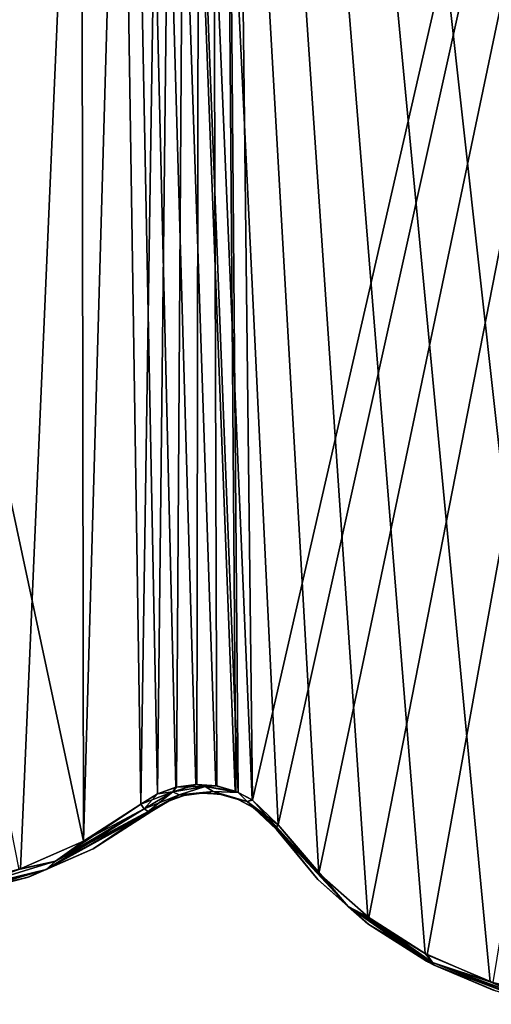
# Model space of a CAD drawing. Header units: millimetres. Extents: x -125 to 125, y -46 to 12.
# Tile 11 of 113: x -80.03 to -74.65, y -40.84 to -29.61. Entities that reach past the tile are written whole.
import ezdxf

# ---------------------------------------------------------------- set-up
doc = ezdxf.new("R2010")
doc.units = ezdxf.units.MM
doc.header["$LTSCALE"] = 26.699852
for name, color, linetype in [('143', 7, 'CONTINUOUS'), ('144', 7, 'CONTINUOUS'), ('156', 7, 'CONTINUOUS'), ('182', 7, 'CONTINUOUS'), ('183', 7, 'CONTINUOUS'), ('273', 7, 'CONTINUOUS'), ('274', 7, 'CONTINUOUS'), ('275', 7, 'CONTINUOUS'), ('296', 7, 'CONTINUOUS'), ('297', 7, 'CONTINUOUS'), ('298', 7, 'CONTINUOUS')]:
    doc.layers.add(name, color=color, linetype=linetype)

msp = doc.modelspace()

# ---------------------------------------------------------------- linework, layer by layer
at = {"layer": '143', "linetype": 'Continuous'}
for points in [[(-77.104, -38.846, -97.263), (-76.631, -39.414, -97.616), (-77.104, -38.846, 97.263), (-77.104, -38.846, -97.263)], [(-77.104, -38.846, 97.263), (-76.631, -39.414, -97.616), (-76.631, -39.413, 97.616), (-77.104, -38.846, 97.263)], [(-76.631, -39.413, 97.616), (-76.631, -39.414, -97.616), (-76.062, -39.919, 98.04), (-76.631, -39.413, 97.616)], [(-76.631, -39.414, -97.616), (-76.051, -39.927, -98.048), (-76.062, -39.919, 98.04), (-76.631, -39.414, -97.616)], [(-76.062, -39.919, 98.04), (-76.051, -39.927, -98.048), (-75.394, -40.347, 98.535), (-76.062, -39.919, 98.04)], [(-76.051, -39.927, -98.048), (-75.371, -40.359, -98.551), (-75.394, -40.347, 98.535), (-76.051, -39.927, -98.048)], [(-75.371, -40.359, -98.551), (-75.305, -40.393, -98.6), (-75.394, -40.347, 98.535), (-75.371, -40.359, -98.551)], [(-75.394, -40.347, 98.535), (-75.305, -40.393, -98.6), (-75.305, -40.393, 98.6), (-75.394, -40.347, 98.535)], [(-75.305, -40.393, -98.6), (-74.607, -40.684, -99.112), (-75.305, -40.393, 98.6), (-75.305, -40.393, -98.6)], [(-75.305, -40.393, 98.6), (-74.607, -40.684, -99.112), (-74.641, -40.673, 99.088), (-75.305, -40.393, 98.6)]]:
    msp.add_3dface(points, dxfattribs=at)
at = {"layer": '144', "linetype": 'Continuous'}
for points in [[(-79.191, -39.064, -95.462), (-78.525, -38.634, -96.009), (-79.192, -39.064, 95.462), (-79.191, -39.064, -95.462)], [(-78.525, -38.634, -96.009), (-78.525, -38.634, 96.009), (-79.192, -39.064, 95.462), (-78.525, -38.634, -96.009)], [(-79.943, -39.393, 94.838), (-79.921, -39.386, -94.856), (-79.192, -39.064, 95.462), (-79.943, -39.393, 94.838)], [(-79.921, -39.386, -94.856), (-79.191, -39.064, -95.462), (-79.192, -39.064, 95.462), (-79.921, -39.386, -94.856)], [(-80.761, -39.598, 94.152), (-80.72, -39.591, -94.186), (-79.943, -39.393, 94.838), (-80.761, -39.598, 94.152)], [(-80.72, -39.591, -94.186), (-79.921, -39.386, -94.856), (-79.943, -39.393, 94.838), (-80.72, -39.591, -94.186)]]:
    msp.add_3dface(points, dxfattribs=at)
at = {"layer": '156', "linetype": 'Continuous'}
for points in [[(-78.353, -38.527, -96.167), (-78.156, -38.457, -96.345), (-78.162, -38.458, 96.339), (-78.353, -38.527, -96.167)], [(-78.353, -38.528, 96.167), (-78.353, -38.527, -96.167), (-78.162, -38.458, 96.339), (-78.353, -38.528, 96.167)], [(-78.162, -38.458, 96.339), (-78.156, -38.457, -96.345), (-77.956, -38.429, 96.524), (-78.162, -38.458, 96.339)], [(-78.156, -38.457, -96.345), (-77.946, -38.428, -96.533), (-77.956, -38.429, 96.524), (-78.156, -38.457, -96.345)], [(-77.956, -38.429, 96.524), (-77.946, -38.428, -96.533), (-77.747, -38.443, 96.709), (-77.956, -38.429, 96.524)], [(-77.946, -38.428, -96.533), (-77.737, -38.444, -96.718), (-77.747, -38.443, 96.709), (-77.946, -38.428, -96.533)], [(-77.747, -38.443, 96.709), (-77.737, -38.444, -96.718), (-77.548, -38.499, 96.882), (-77.747, -38.443, 96.709)], [(-77.737, -38.444, -96.718), (-77.541, -38.501, -96.889), (-77.548, -38.499, 96.882), (-77.737, -38.444, -96.718)], [(-77.548, -38.499, 96.882), (-77.541, -38.501, -96.889), (-77.371, -38.59, 97.036), (-77.548, -38.499, 96.882)], [(-77.541, -38.501, -96.889), (-77.369, -38.592, -97.038), (-77.371, -38.59, 97.036), (-77.541, -38.501, -96.889)], [(-78.525, -38.634, 96.009), (-78.525, -38.634, -96.009), (-78.353, -38.527, -96.167), (-78.525, -38.634, 96.009)], [(-78.525, -38.634, 96.009), (-78.353, -38.527, -96.167), (-78.353, -38.528, 96.167), (-78.525, -38.634, 96.009)], [(-77.369, -38.592, -97.038), (-77.104, -38.846, -97.263), (-77.371, -38.59, 97.036), (-77.369, -38.592, -97.038)], [(-77.104, -38.846, -97.263), (-77.104, -38.846, 97.263), (-77.371, -38.59, 97.036), (-77.104, -38.846, -97.263)]]:
    msp.add_3dface(points, dxfattribs=at)
at = {"layer": '182', "color": 253, "linetype": 'Continuous', "true_color": 0xa2afbf}
for points in [[(-77.936, 8.942, -97.729), (-87.225, -37.191, -88.409), (-88.388, 8.942, -88.388), (-77.936, 8.942, -97.729)], [(-87.032, -37.077, -88.602), (-87.225, -37.191, -88.409), (-77.936, 8.942, -97.729), (-87.032, -37.077, -88.602)], [(-86.81, -37.002, -88.821), (-87.032, -37.077, -88.602), (-77.936, 8.942, -97.729), (-86.81, -37.002, -88.821)], [(-86.572, -36.975, -89.053), (-86.81, -37.002, -88.821), (-77.936, 8.942, -97.729), (-86.572, -36.975, -89.053)], [(-86.339, -37, -89.279), (-86.572, -36.975, -89.053), (-77.936, 8.942, -97.729), (-86.339, -37, -89.279)], [(-86.21, -37.036, -89.403), (-86.339, -37, -89.279), (-77.936, 8.942, -97.729), (-86.21, -37.036, -89.403)], [(-85.939, -37.174, -89.66), (-86.21, -37.036, -89.403), (-77.936, 8.942, -97.729), (-85.939, -37.174, -89.66)], [(-85.665, -37.45, -89.915), (-85.939, -37.174, -89.66), (-77.936, 8.942, -97.729), (-85.665, -37.45, -89.915)], [(-85.221, -38.002, -90.323), (-85.665, -37.45, -89.915), (-77.936, 8.942, -97.729), (-85.221, -38.002, -90.323)], [(-84.67, -38.51, -90.827), (-85.221, -38.002, -90.323), (-77.936, 8.942, -97.729), (-84.67, -38.51, -90.827)], [(-84.015, -38.947, -91.424), (-84.67, -38.51, -90.827), (-77.936, 8.942, -97.729), (-84.015, -38.947, -91.424)], [(-83.27, -39.283, -92.095), (-84.015, -38.947, -91.424), (-77.936, 8.942, -97.729), (-83.27, -39.283, -92.095)], [(-82.462, -39.494, -92.813), (-83.27, -39.283, -92.095), (-77.936, 8.942, -97.729), (-82.462, -39.494, -92.813)], [(-81.628, -39.565, -93.547), (-82.462, -39.494, -92.813), (-77.936, 8.942, -97.729), (-81.628, -39.565, -93.547)], [(-80.802, -39.495, -94.262), (-81.628, -39.565, -93.547), (-77.936, 8.942, -97.729), (-80.802, -39.495, -94.262)], [(-80.019, -39.293, -94.933), (-80.802, -39.495, -94.262), (-77.936, 8.942, -97.729), (-80.019, -39.293, -94.933)], [(-79.302, -38.978, -95.539), (-80.019, -39.293, -94.933), (-77.936, 8.942, -97.729), (-79.302, -38.978, -95.539)], [(-78.649, -38.556, -96.087), (-79.302, -38.978, -95.539), (-77.936, 8.942, -97.729), (-78.649, -38.556, -96.087)], [(-78.459, -38.439, -96.245), (-78.649, -38.556, -96.087), (-77.936, 8.942, -97.729), (-78.459, -38.439, -96.245)], [(-78.243, -38.361, -96.423), (-78.459, -38.439, -96.245), (-77.936, 8.942, -97.729), (-78.243, -38.361, -96.423)], [(-78.012, -38.33, -96.611), (-78.243, -38.361, -96.423), (-77.936, 8.942, -97.729), (-78.012, -38.33, -96.611)], [(-77.781, -38.348, -96.796), (-78.012, -38.33, -96.611), (-77.936, 8.942, -97.729), (-77.781, -38.348, -96.796)], [(-77.566, -38.41, -96.967), (-77.781, -38.348, -96.796), (-77.936, 8.942, -97.729), (-77.566, -38.41, -96.967)], [(-66.504, 8.942, -105.841), (-77.376, -38.51, -97.116), (-77.936, 8.942, -97.729), (-66.504, 8.942, -105.841)], [(-77.376, -38.51, -97.116), (-77.539, -38.422, -96.988), (-77.936, 8.942, -97.729), (-77.376, -38.51, -97.116)], [(-77.539, -38.422, -96.988), (-77.566, -38.41, -96.967), (-77.936, 8.942, -97.729), (-77.539, -38.422, -96.988)], [(-77.085, -38.79, -97.341), (-77.376, -38.51, -97.116), (-66.504, 8.942, -105.841), (-77.085, -38.79, -97.341)], [(-76.62, -39.346, -97.695), (-77.085, -38.79, -97.341), (-66.504, 8.942, -105.841), (-76.62, -39.346, -97.695)], [(-76.052, -39.849, -98.127), (-76.62, -39.346, -97.695), (-66.504, 8.942, -105.841), (-76.052, -39.849, -98.127)], [(-75.385, -40.272, -98.631), (-76.052, -39.849, -98.127), (-66.504, 8.942, -105.841), (-75.385, -40.272, -98.631)], [(-74.636, -40.591, -99.192), (-75.385, -40.272, -98.631), (-66.504, 8.942, -105.841), (-74.636, -40.591, -99.192)]]:
    msp.add_3dface(points, dxfattribs=at)
at = {"layer": '183', "color": 253, "linetype": 'Continuous', "true_color": 0xa2afbf}
for points in [[(-80.04, -39.3, 94.914), (-79.303, -38.978, 95.539), (-89.53, 8.942, 87.232), (-80.04, -39.3, 94.914)], [(-89.53, 8.942, 87.232), (-79.303, -38.978, 95.539), (-79.38, 8.942, 96.56), (-89.53, 8.942, 87.232)], [(-75.407, -40.26, 98.614), (-74.669, -40.58, 99.168), (-79.38, 8.942, 96.56), (-75.407, -40.26, 98.614)], [(-74.669, -40.58, 99.168), (-73.869, -40.777, 99.76), (-79.38, 8.942, 96.56), (-74.669, -40.58, 99.168)], [(-73.869, -40.777, 99.76), (-73.04, -40.838, 100.368), (-79.38, 8.942, 96.56), (-73.869, -40.777, 99.76)], [(-73.04, -40.838, 100.368), (-72.213, -40.758, 100.966), (-79.38, 8.942, 96.56), (-73.04, -40.838, 100.368)], [(-72.213, -40.758, 100.966), (-71.423, -40.544, 101.531), (-79.38, 8.942, 96.56), (-72.213, -40.758, 100.966)], [(-71.423, -40.544, 101.531), (-70.697, -40.211, 102.045), (-79.38, 8.942, 96.56), (-71.423, -40.544, 101.531)], [(-70.697, -40.211, 102.045), (-70.053, -39.78, 102.497), (-79.38, 8.942, 96.56), (-70.697, -40.211, 102.045)], [(-70.053, -39.78, 102.497), (-69.868, -39.661, 102.626), (-79.38, 8.942, 96.56), (-70.053, -39.78, 102.497)], [(-76.063, -39.841, 98.119), (-75.407, -40.26, 98.614), (-79.38, 8.942, 96.56), (-76.063, -39.841, 98.119)], [(-78.649, -38.556, 96.087), (-78.46, -38.439, 96.245), (-79.38, 8.942, 96.56), (-78.649, -38.556, 96.087)], [(-78.46, -38.439, 96.245), (-78.25, -38.363, 96.417), (-79.38, 8.942, 96.56), (-78.46, -38.439, 96.245)], [(-78.25, -38.363, 96.417), (-78.023, -38.33, 96.601), (-79.38, 8.942, 96.56), (-78.25, -38.363, 96.417)], [(-78.023, -38.33, 96.601), (-77.793, -38.346, 96.787), (-79.38, 8.942, 96.56), (-78.023, -38.33, 96.601)], [(-77.793, -38.346, 96.787), (-77.574, -38.407, 96.961), (-79.38, 8.942, 96.56), (-77.793, -38.346, 96.787)], [(-77.574, -38.407, 96.961), (-77.539, -38.422, 96.988), (-79.38, 8.942, 96.56), (-77.574, -38.407, 96.961)], [(-77.539, -38.422, 96.988), (-77.379, -38.508, 97.114), (-79.38, 8.942, 96.56), (-77.539, -38.422, 96.988)], [(-77.379, -38.508, 97.114), (-77.085, -38.79, 97.341), (-79.38, 8.942, 96.56), (-77.379, -38.508, 97.114)], [(-77.085, -38.79, 97.341), (-76.621, -39.346, 97.695), (-79.38, 8.942, 96.56), (-77.085, -38.79, 97.341)], [(-76.621, -39.346, 97.695), (-76.063, -39.841, 98.119), (-79.38, 8.942, 96.56), (-76.621, -39.346, 97.695)], [(-69.868, -39.661, 102.626), (-69.66, -39.581, 102.769), (-79.38, 8.942, 96.56), (-69.868, -39.661, 102.626)], [(-69.66, -39.581, 102.769), (-69.436, -39.544, 102.921), (-79.38, 8.942, 96.56), (-69.66, -39.581, 102.769)], [(-69.436, -39.544, 102.921), (-69.208, -39.554, 103.074), (-79.38, 8.942, 96.56), (-69.436, -39.544, 102.921)], [(-69.208, -39.554, 103.074), (-68.989, -39.61, 103.22), (-79.38, 8.942, 96.56), (-69.208, -39.554, 103.074)], [(-68.989, -39.61, 103.22), (-68.823, -39.687, 103.329), (-79.38, 8.942, 96.56), (-68.989, -39.61, 103.22)], [(-68.823, -39.687, 103.329), (-68.79, -39.707, 103.35), (-79.38, 8.942, 96.56), (-68.823, -39.687, 103.329)], [(-68.79, -39.707, 103.35), (-68.485, -39.988, 103.547), (-79.38, 8.942, 96.56), (-68.79, -39.707, 103.35)], [(-79.38, 8.942, 96.56), (-67.992, -40.555, 103.86), (-68.264, 8.942, 104.714), (-79.38, 8.942, 96.56)], [(-68.485, -39.988, 103.547), (-67.992, -40.555, 103.86), (-79.38, 8.942, 96.56), (-68.485, -39.988, 103.547)], [(-79.303, -38.978, 95.539), (-78.649, -38.556, 96.087), (-79.38, 8.942, 96.56), (-79.303, -38.978, 95.539)]]:
    msp.add_3dface(points, dxfattribs=at)
at = {"layer": '273', "linetype": 'Continuous'}
for points in [[(-76.62, -39.346, -97.695), (-77.107, -38.829, -97.298), (-77.105, -38.822, -97.308), (-76.62, -39.346, -97.695)], [(-76.62, -39.346, -97.695), (-76.286, -39.721, -97.923), (-77.107, -38.829, -97.298), (-76.62, -39.346, -97.695)], [(-76.286, -39.721, -97.923), (-77.104, -38.846, -97.263), (-77.107, -38.829, -97.298), (-76.286, -39.721, -97.923)], [(-77.102, -38.814, -97.318), (-76.62, -39.346, -97.695), (-77.105, -38.822, -97.308), (-77.102, -38.814, -97.318)], [(-77.085, -38.79, -97.341), (-76.62, -39.346, -97.695), (-77.102, -38.814, -97.318), (-77.085, -38.79, -97.341)], [(-76.631, -39.414, -97.616), (-77.104, -38.846, -97.263), (-76.286, -39.721, -97.923), (-76.631, -39.414, -97.616)], [(-76.62, -39.346, -97.695), (-76.052, -39.849, -98.127), (-76.286, -39.721, -97.923), (-76.62, -39.346, -97.695)], [(-76.051, -39.927, -98.048), (-76.631, -39.414, -97.616), (-76.286, -39.721, -97.923), (-76.051, -39.927, -98.048)], [(-75.385, -40.272, -98.631), (-75.325, -40.361, -98.65), (-76.286, -39.721, -97.923), (-75.385, -40.272, -98.631)], [(-76.052, -39.849, -98.127), (-75.385, -40.272, -98.631), (-76.286, -39.721, -97.923), (-76.052, -39.849, -98.127)], [(-75.325, -40.361, -98.65), (-76.051, -39.927, -98.048), (-76.286, -39.721, -97.923), (-75.325, -40.361, -98.65)], [(-75.371, -40.359, -98.551), (-76.051, -39.927, -98.048), (-75.325, -40.361, -98.65), (-75.371, -40.359, -98.551)], [(-75.385, -40.272, -98.631), (-74.636, -40.591, -99.192), (-75.325, -40.361, -98.65), (-75.385, -40.272, -98.631)], [(-75.305, -40.393, -98.6), (-75.371, -40.359, -98.551), (-75.325, -40.361, -98.65), (-75.305, -40.393, -98.6)], [(-74.278, -40.751, -99.432), (-74.253, -40.786, -99.386), (-75.325, -40.361, -98.65), (-74.278, -40.751, -99.432)], [(-74.253, -40.786, -99.386), (-75.305, -40.393, -98.6), (-75.325, -40.361, -98.65), (-74.253, -40.786, -99.386)], [(-74.636, -40.591, -99.192), (-74.278, -40.751, -99.432), (-75.325, -40.361, -98.65), (-74.636, -40.591, -99.192)], [(-74.607, -40.684, -99.112), (-75.305, -40.393, -98.6), (-74.253, -40.786, -99.386), (-74.607, -40.684, -99.112)]]:
    msp.add_3dface(points, dxfattribs=at)
at = {"layer": '274', "linetype": 'Continuous'}
for points in [[(-78.459, -38.439, -96.245), (-78.243, -38.361, -96.423), (-78.283, -38.417, -96.377), (-78.459, -38.439, -96.245)], [(-78.012, -38.33, -96.611), (-77.916, -38.353, -96.684), (-78.283, -38.417, -96.377), (-78.012, -38.33, -96.611)], [(-78.243, -38.361, -96.423), (-78.012, -38.33, -96.611), (-78.283, -38.417, -96.377), (-78.243, -38.361, -96.423)], [(-77.916, -38.353, -96.684), (-78.213, -38.45, -96.378), (-78.283, -38.417, -96.377), (-77.916, -38.353, -96.684)], [(-77.826, -38.411, -96.717), (-78.213, -38.45, -96.378), (-77.916, -38.353, -96.684), (-77.826, -38.411, -96.717)], [(-78.012, -38.33, -96.611), (-77.781, -38.348, -96.796), (-77.916, -38.353, -96.684), (-78.012, -38.33, -96.611)], [(-77.781, -38.348, -96.796), (-77.566, -38.41, -96.967), (-77.916, -38.353, -96.684), (-77.781, -38.348, -96.796)], [(-77.539, -38.422, -96.988), (-77.826, -38.411, -96.717), (-77.916, -38.353, -96.684), (-77.539, -38.422, -96.988)], [(-77.566, -38.41, -96.967), (-77.539, -38.422, -96.988), (-77.916, -38.353, -96.684), (-77.566, -38.41, -96.967)], [(-78.649, -38.556, -96.087), (-78.459, -38.439, -96.245), (-78.612, -38.608, -96.09), (-78.649, -38.556, -96.087)], [(-78.459, -38.439, -96.245), (-78.283, -38.417, -96.377), (-78.612, -38.608, -96.09), (-78.459, -38.439, -96.245)], [(-78.283, -38.417, -96.377), (-78.564, -38.638, -96.06), (-78.612, -38.608, -96.09), (-78.283, -38.417, -96.377)], [(-78.213, -38.45, -96.378), (-78.564, -38.638, -96.06), (-78.283, -38.417, -96.377), (-78.213, -38.45, -96.378)], [(-78.213, -38.45, -96.378), (-78.525, -38.634, -96.009), (-78.564, -38.638, -96.06), (-78.213, -38.45, -96.378)], [(-78.353, -38.527, -96.167), (-78.525, -38.634, -96.009), (-78.213, -38.45, -96.378), (-78.353, -38.527, -96.167)], [(-78.156, -38.457, -96.345), (-78.353, -38.527, -96.167), (-78.213, -38.45, -96.378), (-78.156, -38.457, -96.345)], [(-77.826, -38.411, -96.717), (-78.156, -38.457, -96.345), (-78.213, -38.45, -96.378), (-77.826, -38.411, -96.717)], [(-77.946, -38.428, -96.533), (-78.156, -38.457, -96.345), (-77.826, -38.411, -96.717), (-77.946, -38.428, -96.533)], [(-77.737, -38.444, -96.718), (-77.946, -38.428, -96.533), (-77.826, -38.411, -96.717), (-77.737, -38.444, -96.718)], [(-77.539, -38.422, -96.988), (-77.439, -38.526, -97.044), (-77.826, -38.411, -96.717), (-77.539, -38.422, -96.988)], [(-77.439, -38.526, -97.044), (-77.737, -38.444, -96.718), (-77.826, -38.411, -96.717), (-77.439, -38.526, -97.044)], [(-77.541, -38.501, -96.889), (-77.737, -38.444, -96.718), (-77.439, -38.526, -97.044), (-77.541, -38.501, -96.889)], [(-77.369, -38.592, -97.038), (-77.541, -38.501, -96.889), (-77.439, -38.526, -97.044), (-77.369, -38.592, -97.038)], [(-77.539, -38.422, -96.988), (-77.376, -38.51, -97.116), (-77.439, -38.526, -97.044), (-77.539, -38.422, -96.988)], [(-77.376, -38.51, -97.116), (-77.085, -38.79, -97.341), (-77.439, -38.526, -97.044), (-77.376, -38.51, -97.116)], [(-77.085, -38.79, -97.341), (-77.102, -38.814, -97.318), (-77.439, -38.526, -97.044), (-77.085, -38.79, -97.341)], [(-77.102, -38.814, -97.318), (-77.369, -38.592, -97.038), (-77.439, -38.526, -97.044), (-77.102, -38.814, -97.318)], [(-77.104, -38.846, -97.263), (-77.369, -38.592, -97.038), (-77.107, -38.829, -97.298), (-77.104, -38.846, -97.263)], [(-77.107, -38.829, -97.298), (-77.369, -38.592, -97.038), (-77.105, -38.822, -97.308), (-77.107, -38.829, -97.298)], [(-77.369, -38.592, -97.038), (-77.102, -38.814, -97.318), (-77.105, -38.822, -97.308), (-77.369, -38.592, -97.038)]]:
    msp.add_3dface(points, dxfattribs=at)
at = {"layer": '275', "linetype": 'Continuous'}
for points in [[(-78.612, -38.608, -96.09), (-79.729, -39.301, -95.081), (-79.623, -39.205, -95.241), (-78.612, -38.608, -96.09)], [(-78.612, -38.608, -96.09), (-78.564, -38.638, -96.06), (-79.729, -39.301, -95.081), (-78.612, -38.608, -96.09)], [(-78.649, -38.556, -96.087), (-78.612, -38.608, -96.09), (-79.623, -39.205, -95.241), (-78.649, -38.556, -96.087)], [(-79.302, -38.978, -95.539), (-78.649, -38.556, -96.087), (-79.623, -39.205, -95.241), (-79.302, -38.978, -95.539)], [(-78.564, -38.638, -96.06), (-79.191, -39.064, -95.462), (-79.729, -39.301, -95.081), (-78.564, -38.638, -96.06)], [(-78.525, -38.634, -96.009), (-79.191, -39.064, -95.462), (-78.564, -38.638, -96.06), (-78.525, -38.634, -96.009)], [(-80.019, -39.293, -94.933), (-79.302, -38.978, -95.539), (-79.623, -39.205, -95.241), (-80.019, -39.293, -94.933)], [(-79.191, -39.064, -95.462), (-79.921, -39.386, -94.856), (-79.729, -39.301, -95.081), (-79.191, -39.064, -95.462)], [(-80.802, -39.495, -94.262), (-80.019, -39.293, -94.933), (-80.695, -39.538, -94.326), (-80.802, -39.495, -94.262)], [(-79.623, -39.205, -95.241), (-79.729, -39.301, -95.081), (-80.695, -39.538, -94.326), (-79.623, -39.205, -95.241)], [(-80.019, -39.293, -94.933), (-79.623, -39.205, -95.241), (-80.695, -39.538, -94.326), (-80.019, -39.293, -94.933)], [(-80.72, -39.591, -94.186), (-80.965, -39.622, -94.023), (-79.729, -39.301, -95.081), (-80.72, -39.591, -94.186)], [(-79.729, -39.301, -95.081), (-80.965, -39.622, -94.023), (-80.695, -39.538, -94.326), (-79.729, -39.301, -95.081)], [(-79.921, -39.386, -94.856), (-80.72, -39.591, -94.186), (-79.729, -39.301, -95.081), (-79.921, -39.386, -94.856)]]:
    msp.add_3dface(points, dxfattribs=at)
at = {"layer": '296', "linetype": 'Continuous'}
for points in [[(-79.303, -38.978, 95.539), (-79.623, -39.205, 95.241), (-78.612, -38.608, 96.09), (-79.303, -38.978, 95.539)], [(-79.623, -39.205, 95.241), (-78.564, -38.638, 96.06), (-78.612, -38.608, 96.09), (-79.623, -39.205, 95.241)], [(-78.649, -38.556, 96.087), (-79.303, -38.978, 95.539), (-78.612, -38.608, 96.09), (-78.649, -38.556, 96.087)], [(-79.192, -39.064, 95.462), (-78.525, -38.634, 96.009), (-79.729, -39.301, 95.081), (-79.192, -39.064, 95.462)], [(-79.729, -39.301, 95.081), (-78.525, -38.634, 96.009), (-78.564, -38.638, 96.06), (-79.729, -39.301, 95.081)], [(-79.729, -39.301, 95.081), (-78.564, -38.638, 96.06), (-79.623, -39.205, 95.241), (-79.729, -39.301, 95.081)], [(-79.303, -38.978, 95.539), (-80.04, -39.3, 94.914), (-79.623, -39.205, 95.241), (-79.303, -38.978, 95.539)], [(-79.943, -39.393, 94.838), (-79.192, -39.064, 95.462), (-79.729, -39.301, 95.081), (-79.943, -39.393, 94.838)], [(-80.695, -39.538, 94.326), (-79.729, -39.301, 95.081), (-79.623, -39.205, 95.241), (-80.695, -39.538, 94.326)], [(-80.04, -39.3, 94.914), (-80.695, -39.538, 94.326), (-79.623, -39.205, 95.241), (-80.04, -39.3, 94.914)], [(-80.965, -39.622, 94.023), (-79.729, -39.301, 95.081), (-80.695, -39.538, 94.326), (-80.965, -39.622, 94.023)], [(-80.965, -39.622, 94.023), (-79.943, -39.393, 94.838), (-79.729, -39.301, 95.081), (-80.965, -39.622, 94.023)], [(-80.761, -39.598, 94.152), (-79.943, -39.393, 94.838), (-80.965, -39.622, 94.023), (-80.761, -39.598, 94.152)]]:
    msp.add_3dface(points, dxfattribs=at)
at = {"layer": '297', "linetype": 'Continuous'}
for points in [[(-78.25, -38.363, 96.417), (-78.46, -38.439, 96.245), (-78.283, -38.417, 96.377), (-78.25, -38.363, 96.417)], [(-78.25, -38.363, 96.417), (-78.283, -38.417, 96.377), (-77.916, -38.353, 96.684), (-78.25, -38.363, 96.417)], [(-78.283, -38.417, 96.377), (-78.213, -38.45, 96.378), (-77.916, -38.353, 96.684), (-78.283, -38.417, 96.377)], [(-78.023, -38.33, 96.601), (-78.25, -38.363, 96.417), (-77.916, -38.353, 96.684), (-78.023, -38.33, 96.601)], [(-78.213, -38.45, 96.378), (-77.826, -38.411, 96.717), (-77.916, -38.353, 96.684), (-78.213, -38.45, 96.378)], [(-77.793, -38.346, 96.787), (-78.023, -38.33, 96.601), (-77.916, -38.353, 96.684), (-77.793, -38.346, 96.787)], [(-77.574, -38.407, 96.961), (-77.793, -38.346, 96.787), (-77.916, -38.353, 96.684), (-77.574, -38.407, 96.961)], [(-77.826, -38.411, 96.717), (-77.539, -38.422, 96.988), (-77.916, -38.353, 96.684), (-77.826, -38.411, 96.717)], [(-77.539, -38.422, 96.988), (-77.574, -38.407, 96.961), (-77.916, -38.353, 96.684), (-77.539, -38.422, 96.988)], [(-78.46, -38.439, 96.245), (-78.649, -38.556, 96.087), (-78.283, -38.417, 96.377), (-78.46, -38.439, 96.245)], [(-78.649, -38.556, 96.087), (-78.612, -38.608, 96.09), (-78.283, -38.417, 96.377), (-78.649, -38.556, 96.087)], [(-78.612, -38.608, 96.09), (-78.213, -38.45, 96.378), (-78.283, -38.417, 96.377), (-78.612, -38.608, 96.09)], [(-78.612, -38.608, 96.09), (-78.564, -38.638, 96.06), (-78.213, -38.45, 96.378), (-78.612, -38.608, 96.09)], [(-78.564, -38.638, 96.06), (-78.353, -38.528, 96.167), (-78.213, -38.45, 96.378), (-78.564, -38.638, 96.06)], [(-78.353, -38.528, 96.167), (-78.162, -38.458, 96.339), (-78.213, -38.45, 96.378), (-78.353, -38.528, 96.167)], [(-78.213, -38.45, 96.378), (-77.956, -38.429, 96.524), (-77.826, -38.411, 96.717), (-78.213, -38.45, 96.378)], [(-78.162, -38.458, 96.339), (-77.956, -38.429, 96.524), (-78.213, -38.45, 96.378), (-78.162, -38.458, 96.339)], [(-77.956, -38.429, 96.524), (-77.747, -38.443, 96.709), (-77.826, -38.411, 96.717), (-77.956, -38.429, 96.524)], [(-77.539, -38.422, 96.988), (-77.826, -38.411, 96.717), (-77.439, -38.526, 97.044), (-77.539, -38.422, 96.988)], [(-77.826, -38.411, 96.717), (-77.548, -38.499, 96.882), (-77.439, -38.526, 97.044), (-77.826, -38.411, 96.717)], [(-77.747, -38.443, 96.709), (-77.548, -38.499, 96.882), (-77.826, -38.411, 96.717), (-77.747, -38.443, 96.709)], [(-77.548, -38.499, 96.882), (-77.371, -38.59, 97.036), (-77.439, -38.526, 97.044), (-77.548, -38.499, 96.882)], [(-77.379, -38.508, 97.114), (-77.539, -38.422, 96.988), (-77.439, -38.526, 97.044), (-77.379, -38.508, 97.114)], [(-77.379, -38.508, 97.114), (-77.439, -38.526, 97.044), (-77.102, -38.814, 97.318), (-77.379, -38.508, 97.114)], [(-77.085, -38.79, 97.341), (-77.379, -38.508, 97.114), (-77.102, -38.814, 97.318), (-77.085, -38.79, 97.341)], [(-78.525, -38.634, 96.009), (-78.353, -38.528, 96.167), (-78.564, -38.638, 96.06), (-78.525, -38.634, 96.009)], [(-77.371, -38.59, 97.036), (-77.104, -38.846, 97.263), (-77.439, -38.526, 97.044), (-77.371, -38.59, 97.036)], [(-77.439, -38.526, 97.044), (-77.104, -38.846, 97.263), (-77.107, -38.829, 97.298), (-77.439, -38.526, 97.044)], [(-77.105, -38.822, 97.308), (-77.439, -38.526, 97.044), (-77.107, -38.829, 97.298), (-77.105, -38.822, 97.308)], [(-77.102, -38.814, 97.318), (-77.439, -38.526, 97.044), (-77.105, -38.822, 97.308), (-77.102, -38.814, 97.318)]]:
    msp.add_3dface(points, dxfattribs=at)
at = {"layer": '298', "linetype": 'Continuous'}
for points in [[(-77.105, -38.822, 97.308), (-77.107, -38.829, 97.298), (-76.286, -39.721, 97.923), (-77.105, -38.822, 97.308)], [(-77.104, -38.846, 97.263), (-76.631, -39.413, 97.616), (-77.107, -38.829, 97.298), (-77.104, -38.846, 97.263)], [(-77.107, -38.829, 97.298), (-76.631, -39.413, 97.616), (-76.286, -39.721, 97.923), (-77.107, -38.829, 97.298)], [(-77.102, -38.814, 97.318), (-77.105, -38.822, 97.308), (-76.286, -39.721, 97.923), (-77.102, -38.814, 97.318)], [(-77.085, -38.79, 97.341), (-77.102, -38.814, 97.318), (-76.286, -39.721, 97.923), (-77.085, -38.79, 97.341)], [(-76.621, -39.346, 97.695), (-77.085, -38.79, 97.341), (-76.286, -39.721, 97.923), (-76.621, -39.346, 97.695)], [(-76.063, -39.841, 98.119), (-76.621, -39.346, 97.695), (-76.286, -39.721, 97.923), (-76.063, -39.841, 98.119)], [(-76.631, -39.413, 97.616), (-76.062, -39.919, 98.04), (-76.286, -39.721, 97.923), (-76.631, -39.413, 97.616)], [(-76.063, -39.841, 98.119), (-76.286, -39.721, 97.923), (-75.325, -40.361, 98.65), (-76.063, -39.841, 98.119)], [(-76.286, -39.721, 97.923), (-75.305, -40.393, 98.6), (-75.325, -40.361, 98.65), (-76.286, -39.721, 97.923)], [(-76.062, -39.919, 98.04), (-75.394, -40.347, 98.535), (-76.286, -39.721, 97.923), (-76.062, -39.919, 98.04)], [(-75.394, -40.347, 98.535), (-75.305, -40.393, 98.6), (-76.286, -39.721, 97.923), (-75.394, -40.347, 98.535)], [(-75.407, -40.26, 98.614), (-76.063, -39.841, 98.119), (-75.325, -40.361, 98.65), (-75.407, -40.26, 98.614)], [(-74.669, -40.58, 99.168), (-75.407, -40.26, 98.614), (-75.325, -40.361, 98.65), (-74.669, -40.58, 99.168)], [(-74.669, -40.58, 99.168), (-75.325, -40.361, 98.65), (-74.278, -40.751, 99.432), (-74.669, -40.58, 99.168)], [(-75.325, -40.361, 98.65), (-74.253, -40.786, 99.386), (-74.278, -40.751, 99.432), (-75.325, -40.361, 98.65)], [(-75.305, -40.393, 98.6), (-74.253, -40.786, 99.386), (-75.325, -40.361, 98.65), (-75.305, -40.393, 98.6)], [(-75.305, -40.393, 98.6), (-74.641, -40.673, 99.088), (-74.253, -40.786, 99.386), (-75.305, -40.393, 98.6)], [(-73.869, -40.777, 99.76), (-74.669, -40.58, 99.168), (-74.278, -40.751, 99.432), (-73.869, -40.777, 99.76)]]:
    msp.add_3dface(points, dxfattribs=at)

doc.saveas('drawing.dxf')
